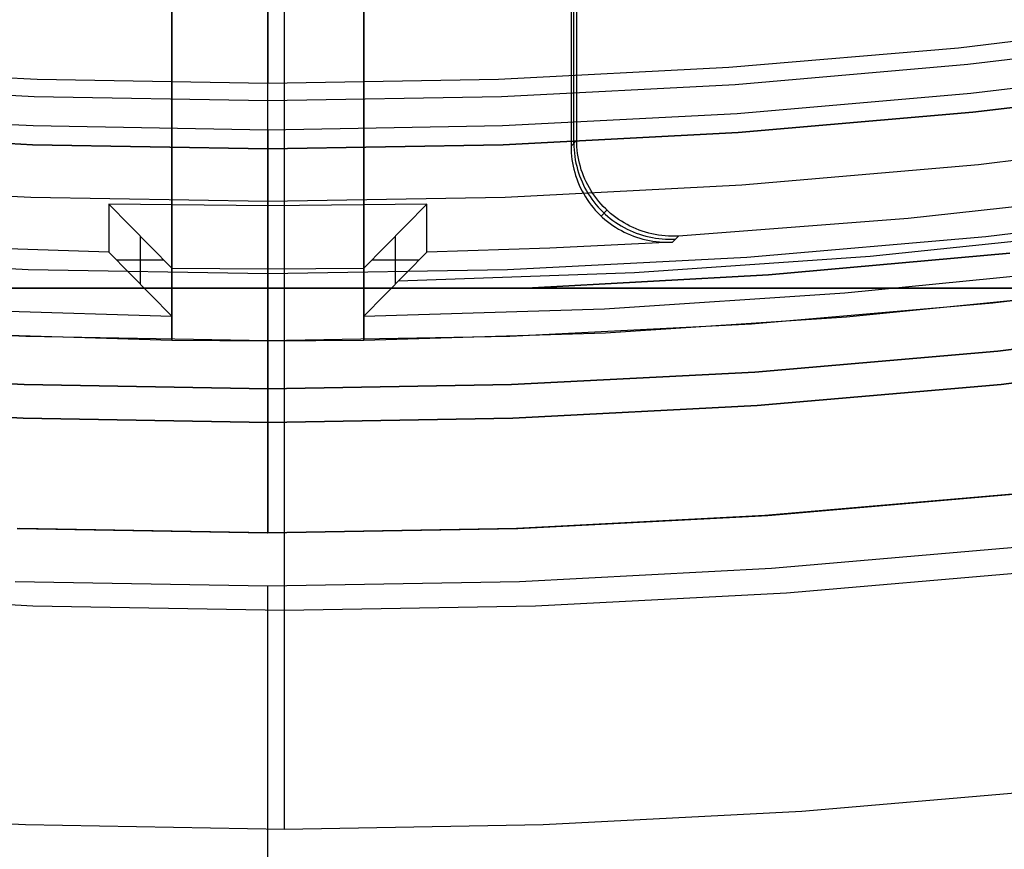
# Model space of a CAD drawing. Header units: millimetres. Extents: x 8929 to 10091, y -2708 to -1691.
# Tile 18 of 196: x 9507 to 9518, y -2136 to -2128. Entities that reach past the tile are written whole.
import ezdxf

# ---------------------------------------------------------------- set-up
doc = ezdxf.new("R2010")
doc.units = ezdxf.units.MM
for name, color, linetype in [('1', 7, 'Continuous'), ('COLOR EXT', 7, 'Continuous'), ('luz', 7, 'Continuous')]:
    doc.layers.add(name, color=color, linetype=linetype)

msp = doc.modelspace()

# ---------------------------------------------------------------- linework, layer by layer
at = {"layer": '1', "color": 7, "true_color": 0xffffff}
for p, q in [((9510.147, -2133.926, 71.704), (9510.147, -1982.315, 71.704)), ((9510.147, -2136.207, 69.704), (9510.147, -2107.621, 69.704)), ((9510.147, -2133.926, 71.704), (9510.147, -2115.928, 208.385)), ((9510.147, -2136.207, 69.704), (9510.147, -2118.171, 206.672)), ((9517.777, -2132.714, 46.606), (9515.18, -2132.94, 46.606)), ((9515.18, -2132.94, 34.804), (9517.777, -2132.714, 34.804)), ((9517.777, -2132.714, 40.705), (9515.18, -2132.94, 40.705)), ((9515.18, -2132.94, 46.606), (9512.577, -2133.076, 46.606)), ((9512.577, -2133.076, 34.804), (9515.18, -2132.94, 34.804)), ((9515.18, -2132.94, 40.705), (9512.577, -2133.076, 40.705)), ((9509.971, -2133.121, 46.606), (9507.364, -2133.075, 46.606)), ((9507.364, -2133.075, 34.804), (9509.971, -2133.121, 34.804)), ((9509.971, -2133.121, 40.705), (9507.364, -2133.075, 40.705)), ((9512.577, -2133.076, 46.606), (9509.971, -2133.121, 46.606)), ((9509.971, -2133.121, 34.804), (9512.577, -2133.076, 34.804)), ((9512.577, -2133.076, 40.705), (9509.971, -2133.121, 40.705)), ((9517.835, -2133.266, 65.998), (9515.219, -2133.494, 65.998)), ((9515.219, -2133.494, 65.998), (9512.596, -2133.631, 65.998)), ((9515.377, -2133.745, 71.704), (9517.984, -2133.52, 71.704)), ((9509.97, -2133.676, 65.998), (9507.345, -2133.63, 65.998)), ((9512.596, -2133.631, 65.998), (9509.97, -2133.676, 65.998)), ((9509.973, -2133.676, 65.998), (9509.973, -2144.172, 65.998)), ((9504.917, -2133.745, 71.704), (9507.53, -2133.881, 71.704)), ((9512.763, -2133.881, 71.704), (9515.377, -2133.745, 71.704)), ((9507.53, -2133.881, 71.704), (9510.147, -2133.926, 71.704)), ((9510.147, -2133.926, 71.704), (9512.763, -2133.881, 71.704)), ((9515.534, -2136.021, 69.704), (9518.22, -2135.788, 69.704)), ((9504.76, -2136.021, 69.704), (9507.452, -2136.16, 69.704)), ((9512.842, -2136.16, 69.704), (9515.534, -2136.021, 69.704)), ((9507.452, -2136.16, 69.704), (9510.147, -2136.207, 69.704)), ((9510.147, -2136.207, 69.704), (9512.842, -2136.16, 69.704))]:
    msp.add_line(p, q, dxfattribs=at)
at = {"layer": 'COLOR EXT', "color": 30, "true_color": 0xff8d00}
for p, q in [((9508.976, -2131.114, 21.604), (9508.976, -2093.097, 21.604)), ((9508.976, -2093.097, 25.604), (9508.976, -2131.114, 25.604)), ((9508.976, -2131.114, 23.604), (9508.976, -2093.097, 23.604)), ((9509.976, -2131.121, 25.604), (9509.976, -2093.112, 25.604)), ((9510.976, -2093.097, 21.604), (9510.976, -2131.114, 21.604)), ((9510.976, -2131.114, 25.604), (9510.976, -2093.097, 25.604)), ((9510.976, -2093.097, 23.604), (9510.976, -2131.114, 23.604)), ((9509.976, -2129.715, 15.504), (9509.976, -2122.465, 15.504)), ((9513.191, -2129.031, 19.504), (9513.191, -2123.368, 19.504)), ((9513.132, -2123.429, 15.504), (9513.132, -2129.094, 15.504)), ((9513.161, -2129.062, 17.504), (9513.161, -2123.399, 17.504)), ((9513.191, -2129.031, 19.504), (9513.132, -2129.094, 15.504)), ((9513.132, -2129.094, 15.504), (9513.132, -2129.128, 15.504)), ((9513.161, -2129.062, 17.5), (9513.162, -2129.097, 17.501)), ((9513.162, -2129.097, 17.501), (9513.164, -2129.131, 17.501)), ((9513.192, -2129.065, 19.504), (9513.191, -2129.031, 19.504)), ((9513.194, -2129.1, 19.504), (9513.192, -2129.065, 19.504)), ((9513.197, -2129.134, 19.504), (9513.194, -2129.1, 19.504)), ((9513.132, -2129.128, 15.504), (9513.134, -2129.163, 15.504)), ((9513.134, -2129.163, 15.504), (9513.137, -2129.197, 15.504)), ((9513.137, -2129.197, 15.504), (9513.141, -2129.232, 15.504)), ((9513.164, -2129.131, 17.501), (9513.167, -2129.166, 17.502)), ((9513.167, -2129.166, 17.502), (9513.171, -2129.2, 17.502)), ((9513.171, -2129.2, 17.502), (9513.176, -2129.235, 17.503)), ((9513.201, -2129.169, 19.504), (9513.197, -2129.134, 19.504)), ((9513.206, -2129.203, 19.504), (9513.201, -2129.169, 19.504)), ((9513.213, -2129.237, 19.504), (9513.206, -2129.203, 19.504)), ((9513.141, -2129.232, 15.504), (9513.147, -2129.266, 15.504)), ((9513.147, -2129.266, 15.504), (9513.153, -2129.3, 15.504)), ((9513.153, -2129.3, 15.504), (9513.161, -2129.334, 15.504)), ((9513.176, -2129.235, 17.503), (9513.183, -2129.269, 17.503)), ((9513.183, -2129.269, 17.503), (9513.191, -2129.302, 17.503)), ((9513.191, -2129.302, 17.503), (9513.2, -2129.336, 17.504)), ((9513.22, -2129.271, 19.504), (9513.213, -2129.237, 19.504)), ((9513.229, -2129.304, 19.504), (9513.22, -2129.271, 19.504)), ((9513.239, -2129.338, 19.504), (9513.229, -2129.304, 19.504)), ((9513.161, -2129.334, 15.504), (9513.17, -2129.367, 15.504)), ((9513.17, -2129.367, 15.504), (9513.18, -2129.4, 15.504)), ((9513.18, -2129.4, 15.504), (9513.191, -2129.433, 15.504)), ((9513.2, -2129.336, 17.504), (9513.21, -2129.369, 17.504)), ((9513.21, -2129.369, 17.504), (9513.221, -2129.402, 17.505)), ((9513.221, -2129.402, 17.505), (9513.233, -2129.434, 17.505)), ((9513.251, -2129.37, 19.504), (9513.239, -2129.338, 19.504)), ((9513.263, -2129.403, 19.504), (9513.251, -2129.37, 19.504)), ((9513.276, -2129.435, 19.504), (9513.263, -2129.403, 19.504)), ((9513.191, -2129.433, 15.504), (9513.204, -2129.466, 15.504)), ((9513.204, -2129.466, 15.504), (9513.217, -2129.498, 15.504)), ((9513.217, -2129.498, 15.504), (9513.232, -2129.529, 15.504)), ((9513.232, -2129.529, 15.504), (9513.247, -2129.56, 15.504)), ((9513.233, -2129.434, 17.505), (9513.247, -2129.466, 17.505)), ((9513.247, -2129.466, 17.505), (9513.261, -2129.498, 17.505)), ((9513.261, -2129.498, 17.505), (9513.277, -2129.529, 17.506)), ((9513.291, -2129.466, 19.504), (9513.276, -2129.435, 19.504)), ((9513.277, -2129.529, 17.506), (9513.294, -2129.559, 17.506)), ((9513.307, -2129.497, 19.504), (9513.291, -2129.466, 19.504)), ((9513.323, -2129.528, 19.504), (9513.307, -2129.497, 19.504)), ((9513.341, -2129.557, 19.504), (9513.323, -2129.528, 19.504)), ((9513.247, -2129.56, 15.504), (9513.264, -2129.59, 15.504)), ((9513.264, -2129.59, 15.504), (9513.282, -2129.62, 15.504)), ((9513.282, -2129.62, 15.504), (9513.3, -2129.649, 15.504)), ((9513.294, -2129.559, 17.506), (9513.311, -2129.589, 17.506)), ((9513.311, -2129.589, 17.506), (9513.33, -2129.618, 17.506)), ((9513.33, -2129.618, 17.506), (9513.35, -2129.646, 17.506)), ((9513.36, -2129.587, 19.504), (9513.341, -2129.557, 19.504)), ((9513.38, -2129.615, 19.504), (9513.36, -2129.587, 19.504)), ((9513.4, -2129.643, 19.504), (9513.38, -2129.615, 19.504)), ((9519.031, -2129.584, 19.504), (9516.644, -2129.846, 19.504)), ((9509.976, -2129.715, 15.504), (9508.32, -2129.696, 15.504)), ((9508.32, -2129.696, 15.504), (9508.32, -2130.196, 15.504)), ((9508.32, -2129.696, 15.504), (9508.976, -2130.364, -28.696)), ((9511.632, -2129.696, 15.504), (9509.976, -2129.715, 15.504)), ((9509.976, -2130.371, -28.696), (9509.976, -2129.715, 15.504)), ((9510.976, -2130.364, -28.696), (9511.632, -2129.696, 15.504)), ((9511.632, -2130.196, 15.504), (9511.632, -2129.696, 15.504)), ((9513.3, -2129.649, 15.504), (9513.32, -2129.678, 15.504)), ((9513.32, -2129.678, 15.504), (9513.341, -2129.706, 15.504)), ((9513.341, -2129.706, 15.504), (9513.363, -2129.733, 15.504)), ((9513.35, -2129.646, 17.506), (9513.371, -2129.674, 17.507)), ((9513.363, -2129.733, 15.504), (9513.385, -2129.759, 15.504)), ((9513.371, -2129.674, 17.507), (9513.392, -2129.701, 17.507)), ((9513.392, -2129.701, 17.507), (9513.415, -2129.727, 17.507)), ((9513.422, -2129.67, 19.504), (9513.4, -2129.643, 19.504)), ((9513.415, -2129.727, 17.507), (9513.439, -2129.753, 17.507)), ((9513.445, -2129.696, 19.504), (9513.422, -2129.67, 19.504)), ((9513.468, -2129.722, 19.504), (9513.445, -2129.696, 19.504)), ((9513.493, -2129.746, 19.504), (9513.468, -2129.722, 19.504)), ((9513.385, -2129.759, 15.504), (9513.409, -2129.784, 15.504)), ((9513.409, -2129.784, 15.504), (9513.433, -2129.809, 15.504)), ((9513.433, -2129.809, 15.504), (9513.458, -2129.833, 15.504)), ((9513.439, -2129.753, 17.507), (9513.463, -2129.778, 17.507)), ((9513.505, -2129.758, 19.504), (9513.446, -2129.821, 15.504)), ((9513.458, -2129.833, 15.504), (9513.484, -2129.856, 15.504)), ((9513.463, -2129.778, 17.507), (9513.488, -2129.801, 17.507)), ((9513.488, -2129.801, 17.507), (9513.514, -2129.824, 17.507)), ((9513.518, -2129.77, 19.504), (9513.493, -2129.746, 19.504)), ((9513.514, -2129.824, 17.507), (9513.541, -2129.846, 17.507)), ((9513.544, -2129.793, 19.504), (9513.518, -2129.77, 19.504)), ((9513.571, -2129.815, 19.504), (9513.544, -2129.793, 19.504)), ((9513.598, -2129.836, 19.504), (9513.571, -2129.815, 19.504)), ((9513.627, -2129.856, 19.504), (9513.598, -2129.836, 19.504)), ((9513.484, -2129.856, 15.504), (9513.511, -2129.878, 15.504)), ((9513.511, -2129.878, 15.504), (9513.539, -2129.899, 15.504)), ((9513.539, -2129.899, 15.504), (9513.567, -2129.919, 15.504)), ((9513.541, -2129.846, 17.507), (9513.569, -2129.867, 17.507)), ((9513.567, -2129.919, 15.504), (9513.596, -2129.938, 15.504)), ((9513.569, -2129.867, 17.507), (9513.597, -2129.887, 17.507)), ((9513.596, -2129.938, 15.504), (9513.625, -2129.956, 15.504)), ((9513.597, -2129.887, 17.507), (9513.626, -2129.906, 17.506)), ((9513.626, -2129.906, 17.506), (9513.655, -2129.924, 17.506)), ((9513.656, -2129.875, 19.504), (9513.627, -2129.856, 19.504)), ((9513.655, -2129.924, 17.506), (9513.686, -2129.941, 17.506)), ((9513.685, -2129.893, 19.504), (9513.656, -2129.875, 19.504)), ((9513.716, -2129.91, 19.504), (9513.685, -2129.893, 19.504)), ((9513.746, -2129.926, 19.504), (9513.716, -2129.91, 19.504)), ((9513.778, -2129.941, 19.504), (9513.746, -2129.926, 19.504)), ((9516.644, -2129.846, 19.504), (9514.25, -2130.029, 19.504)), ((9508.648, -2130.531, -6.596), (9508.648, -2130.031, -6.596)), ((9511.304, -2130.531, -6.596), (9511.304, -2130.031, -6.596)), ((9513.625, -2129.956, 15.504), (9513.656, -2129.973, 15.504)), ((9513.656, -2129.973, 15.504), (9513.686, -2129.989, 15.504)), ((9513.686, -2129.941, 17.506), (9513.716, -2129.957, 17.506)), ((9513.686, -2129.989, 15.504), (9513.718, -2130.004, 15.504)), ((9513.716, -2129.957, 17.506), (9513.748, -2129.972, 17.506)), ((9513.718, -2130.004, 15.504), (9513.75, -2130.018, 15.504)), ((9513.748, -2129.972, 17.506), (9513.779, -2129.986, 17.505)), ((9513.75, -2130.018, 15.504), (9513.782, -2130.03, 15.504)), ((9513.809, -2129.955, 19.504), (9513.778, -2129.941, 19.504)), ((9513.779, -2129.986, 17.505), (9513.812, -2129.999, 17.505)), ((9513.782, -2130.03, 15.504), (9513.814, -2130.042, 15.504)), ((9513.842, -2129.967, 19.504), (9513.809, -2129.955, 19.504)), ((9513.812, -2129.999, 17.505), (9513.844, -2130.01, 17.505)), ((9513.814, -2130.042, 15.504), (9513.847, -2130.052, 15.504)), ((9513.874, -2129.979, 19.504), (9513.842, -2129.967, 19.504)), ((9513.844, -2130.01, 17.505), (9513.877, -2130.021, 17.505)), ((9513.908, -2129.989, 19.504), (9513.874, -2129.979, 19.504)), ((9513.877, -2130.021, 17.505), (9513.911, -2130.03, 17.504)), ((9513.941, -2129.999, 19.504), (9513.908, -2129.989, 19.504)), ((9513.911, -2130.03, 17.504), (9513.945, -2130.038, 17.504)), ((9513.975, -2130.007, 19.504), (9513.941, -2129.999, 19.504)), ((9513.945, -2130.038, 17.504), (9513.979, -2130.045, 17.503)), ((9514.009, -2130.014, 19.504), (9513.975, -2130.007, 19.504)), ((9514.043, -2130.019, 19.504), (9514.009, -2130.014, 19.504)), ((9514.077, -2130.024, 19.504), (9514.043, -2130.019, 19.504)), ((9514.112, -2130.027, 19.504), (9514.077, -2130.024, 19.504)), ((9514.146, -2130.029, 19.504), (9514.112, -2130.027, 19.504)), ((9514.181, -2130.03, 19.504), (9514.146, -2130.029, 19.504)), ((9514.216, -2130.03, 19.504), (9514.181, -2130.03, 19.504)), ((9514.25, -2130.029, 19.504), (9514.19, -2130.092, 15.504)), ((9514.25, -2130.029, 19.504), (9514.216, -2130.03, 19.504)), ((9518.695, -2129.986, -4.596), (9516.248, -2130.241, -4.596)), ((9514.19, -2130.092, 15.504), (9512.911, -2130.155, 15.504)), ((9513.847, -2130.052, 15.504), (9513.881, -2130.061, 15.504)), ((9513.881, -2130.061, 15.504), (9513.915, -2130.07, 15.504)), ((9513.915, -2130.07, 15.504), (9513.949, -2130.077, 15.504)), ((9513.949, -2130.077, 15.504), (9513.983, -2130.082, 15.504)), ((9513.979, -2130.045, 17.503), (9514.013, -2130.051, 17.503)), ((9513.983, -2130.082, 15.504), (9514.017, -2130.087, 15.504)), ((9514.013, -2130.051, 17.503), (9514.047, -2130.055, 17.503)), ((9514.017, -2130.087, 15.504), (9514.052, -2130.09, 15.504)), ((9514.047, -2130.055, 17.503), (9514.082, -2130.059, 17.502)), ((9514.052, -2130.09, 15.504), (9514.086, -2130.092, 15.504)), ((9514.082, -2130.059, 17.502), (9514.116, -2130.061, 17.502)), ((9514.086, -2130.092, 15.504), (9514.121, -2130.093, 15.504)), ((9514.116, -2130.061, 17.502), (9514.151, -2130.062, 17.501)), ((9514.121, -2130.093, 15.504), (9514.155, -2130.093, 15.504)), ((9514.151, -2130.062, 17.501), (9514.186, -2130.062, 17.501)), ((9514.155, -2130.093, 15.504), (9514.19, -2130.092, 15.504)), ((9514.186, -2130.062, 17.501), (9514.22, -2130.06, 17.5)), ((9508.32, -2130.196, 15.504), (9507.041, -2130.155, 15.504)), ((9508.976, -2130.864, -28.696), (9508.32, -2130.196, 15.504)), ((9511.632, -2130.196, 15.504), (9510.976, -2130.864, -28.696)), ((9512.911, -2130.155, 15.504), (9511.632, -2130.196, 15.504)), ((9516.248, -2130.241, -4.596), (9513.793, -2130.413, -4.596)), ((9508.893, -2130.28, -23.117), (9508.402, -2130.28, 9.974)), ((9511.55, -2130.28, 9.974), (9511.059, -2130.28, -23.117)), ((9508.976, -2130.364, -28.696), (9509.976, -2130.371, -28.696)), ((9508.976, -2130.864, -28.696), (9508.976, -2130.364, -28.696)), ((9509.976, -2130.371, -28.696), (9510.976, -2130.364, -28.696)), ((9509.976, -2130.371, -28.696), (9509.976, -2131.971, -28.696)), ((9510.976, -2130.364, -28.696), (9510.976, -2130.864, -28.696)), ((9513.793, -2130.413, -4.596), (9511.334, -2130.5, -4.596)), ((9515.982, -2130.622, -28.696), (9518.475, -2130.373, -28.696)), ((9520.025, -2130.426, 34.804), (9517.523, -2130.73, 34.804)), ((9520.025, -2130.426, 28.204), (9517.523, -2130.73, 28.204)), ((9513.481, -2130.786, -28.696), (9515.982, -2130.622, -28.696)), ((9516, -2130.872, 21.604), (9518.502, -2130.621, 21.604)), ((9517.523, -2130.73, 34.804), (9515.012, -2130.947, 34.804)), ((9517.523, -2130.73, 28.204), (9515.012, -2130.947, 28.204)), ((9506.471, -2130.786, -28.696), (9508.976, -2130.864, -28.696)), ((9510.976, -2130.864, -28.696), (9513.481, -2130.786, -28.696)), ((9507.456, -2131.077, 34.804), (9504.94, -2130.947, 34.804)), ((9507.456, -2131.077, 28.204), (9504.94, -2130.947, 28.204)), ((9515.012, -2130.947, 34.804), (9512.496, -2131.077, 34.804)), ((9515.012, -2130.947, 28.204), (9512.496, -2131.077, 28.204)), ((9513.49, -2131.036, 21.604), (9516, -2130.872, 21.604)), ((9506.462, -2131.036, 21.604), (9508.976, -2131.114, 21.604)), ((9510.976, -2131.114, 21.604), (9513.49, -2131.036, 21.604)), ((9509.976, -2131.121, 34.804), (9507.456, -2131.077, 34.804)), ((9509.976, -2131.121, 28.204), (9507.456, -2131.077, 28.204)), ((9508.976, -2131.114, 25.604), (9509.976, -2131.121, 25.604)), ((9508.976, -2131.114, 21.604), (9508.976, -2131.114, 25.604)), ((9512.496, -2131.077, 34.804), (9509.976, -2131.121, 34.804)), ((9512.496, -2131.077, 28.204), (9509.976, -2131.121, 28.204)), ((9509.976, -2131.121, 25.604), (9510.976, -2131.114, 25.604)), ((9509.976, -2131.121, 34.804), (9509.976, -2131.121, 25.604)), ((9509.976, -2133.121, 34.804), (9509.976, -2131.121, 34.804)), ((9510.976, -2131.114, 25.604), (9510.976, -2131.114, 21.604)), ((9520.142, -2131.268, -28.696), (9517.611, -2131.575, -28.696)), ((9517.611, -2131.575, -30.696), (9520.142, -2131.268, -30.696)), ((9520.142, -2131.268, -29.696), (9517.611, -2131.575, -29.696)), ((9517.611, -2131.575, -28.696), (9515.071, -2131.795, -28.696)), ((9515.071, -2131.795, -30.696), (9517.611, -2131.575, -30.696)), ((9517.611, -2131.575, -29.696), (9515.071, -2131.795, -29.696)), ((9507.427, -2131.927, -28.696), (9504.881, -2131.795, -28.696)), ((9504.881, -2131.795, -30.696), (9507.427, -2131.927, -30.696)), ((9507.427, -2131.927, -29.696), (9504.881, -2131.795, -29.696)), ((9515.071, -2131.795, -28.696), (9512.525, -2131.927, -28.696)), ((9512.525, -2131.927, -30.696), (9515.071, -2131.795, -30.696)), ((9515.071, -2131.795, -29.696), (9512.525, -2131.927, -29.696)), ((9509.976, -2131.971, -28.696), (9507.427, -2131.927, -28.696)), ((9507.427, -2131.927, -30.696), (9509.976, -2131.971, -30.696)), ((9509.976, -2131.971, -29.696), (9507.427, -2131.927, -29.696)), ((9512.525, -2131.927, -28.696), (9509.976, -2131.971, -28.696)), ((9509.976, -2131.971, -30.696), (9512.525, -2131.927, -30.696)), ((9512.525, -2131.927, -29.696), (9509.976, -2131.971, -29.696)), ((9509.976, -2131.971, -28.696), (9509.976, -2131.971, -30.696)), ((9509.976, -2131.971, -30.696), (9509.976, -2133.121, -30.696)), ((9517.73, -2132.719, 34.804), (9515.15, -2132.942, 34.804)), ((9517.73, -2132.719, -30.696), (9515.15, -2132.942, -30.696)), ((9517.73, -2132.719, 2.054), (9515.15, -2132.942, 2.054)), ((9515.15, -2132.942, 34.804), (9512.565, -2133.076, 34.804)), ((9515.15, -2132.942, -30.696), (9512.565, -2133.076, -30.696)), ((9515.15, -2132.942, 2.054), (9512.565, -2133.076, 2.054)), ((9509.976, -2133.121, 34.804), (9507.387, -2133.076, 34.804)), ((9507.387, -2133.076, -30.696), (9509.976, -2133.121, -30.696)), ((9509.976, -2133.121, 2.054), (9507.387, -2133.076, 2.054)), ((9512.565, -2133.076, 34.804), (9509.976, -2133.121, 34.804)), ((9512.565, -2133.076, -30.696), (9509.976, -2133.121, -30.696)), ((9512.565, -2133.076, 2.054), (9509.976, -2133.121, 2.054)), ((9509.976, -2133.121, -30.696), (9509.976, -2133.121, 34.804))]:
    msp.add_line(p, q, dxfattribs=at)
at = {"layer": 'luz', "color": 7, "true_color": 0xffffff}
for p, q in [((9509.976, -2122.313, -24.097), (9509.976, -2128.435, -26.421)), ((9509.976, -2127.838, -29.505), (9509.976, -2127.77, -29.473)), ((9517.167, -2128.067, -26.421), (9519.55, -2127.78, -26.421)), ((9509.976, -2127.905, -29.538), (9509.976, -2127.838, -29.505)), ((9509.976, -2127.971, -29.575), (9509.976, -2127.905, -29.538)), ((9509.976, -2128.035, -29.613), (9509.976, -2127.971, -29.575)), ((9519.681, -2127.95, -26.457), (9517.265, -2128.243, -26.457)), ((9509.976, -2128.098, -29.654), (9509.976, -2128.035, -29.613)), ((9514.774, -2128.271, -26.421), (9517.167, -2128.067, -26.421)), ((9509.976, -2128.16, -29.697), (9509.976, -2128.098, -29.654)), ((9509.976, -2128.22, -29.742), (9509.976, -2128.16, -29.697)), ((9505.178, -2128.271, -26.421), (9507.575, -2128.394, -26.421)), ((9509.976, -2128.278, -29.788), (9509.976, -2128.22, -29.742)), ((9509.976, -2128.335, -29.837), (9509.976, -2128.278, -29.788)), ((9512.377, -2128.394, -26.421), (9514.774, -2128.271, -26.421)), ((9517.265, -2128.243, -26.457), (9514.84, -2128.453, -26.457)), ((9517.296, -2128.541, -30.696), (9519.722, -2128.247, -30.696)), ((9507.575, -2128.394, -26.421), (9509.976, -2128.435, -26.421)), ((9509.976, -2128.39, -29.888), (9509.976, -2128.335, -29.837)), ((9509.976, -2128.443, -29.941), (9509.976, -2128.39, -29.888)), ((9509.976, -2128.435, -26.421), (9512.377, -2128.394, -26.421)), ((9507.543, -2128.579, -26.457), (9505.112, -2128.453, -26.457)), ((9509.976, -2128.452, -26.427), (9509.976, -2128.435, -26.421)), ((9509.976, -2128.495, -29.996), (9509.976, -2128.443, -29.941)), ((9509.976, -2128.468, -26.433), (9509.976, -2128.452, -26.427)), ((9509.976, -2128.485, -26.438), (9509.976, -2128.468, -26.433)), ((9509.976, -2128.502, -26.442), (9509.976, -2128.485, -26.438)), ((9509.976, -2128.544, -30.052), (9509.976, -2128.495, -29.996)), ((9509.976, -2128.519, -26.446), (9509.976, -2128.502, -26.442)), ((9514.84, -2128.453, -26.457), (9512.409, -2128.579, -26.457)), ((9517.316, -2128.74, -25.957), (9519.749, -2128.445, -25.957)), ((9519.749, -2128.445, -23.196), (9517.316, -2128.74, -23.196)), ((9517.316, -2128.74, -24.577), (9519.749, -2128.445, -24.577)), ((9509.976, -2128.621, -26.457), (9507.543, -2128.579, -26.457)), ((9509.976, -2128.536, -26.449), (9509.976, -2128.519, -26.446)), ((9509.976, -2128.553, -26.452), (9509.976, -2128.536, -26.449)), ((9509.976, -2128.592, -30.11), (9509.976, -2128.544, -30.052)), ((9509.976, -2128.57, -26.454), (9509.976, -2128.553, -26.452)), ((9509.976, -2128.588, -26.456), (9509.976, -2128.57, -26.454)), ((9512.409, -2128.579, -26.457), (9509.976, -2128.621, -26.457)), ((9509.976, -2128.605, -26.457), (9509.976, -2128.588, -26.456)), ((9509.976, -2128.637, -30.17), (9509.976, -2128.592, -30.11)), ((9509.976, -2128.622, -26.457), (9509.976, -2128.605, -26.457)), ((9514.861, -2128.752, -30.696), (9517.296, -2128.541, -30.696)), ((9509.976, -2128.64, -26.456), (9509.976, -2128.622, -26.457)), ((9509.976, -2128.68, -30.231), (9509.976, -2128.637, -30.17)), ((9509.976, -2128.657, -26.455), (9509.976, -2128.64, -26.456)), ((9509.976, -2128.674, -26.454), (9509.976, -2128.657, -26.455)), ((9509.976, -2128.692, -26.452), (9509.976, -2128.674, -26.454)), ((9509.976, -2128.721, -30.294), (9509.976, -2128.68, -30.231)), ((9509.976, -2128.709, -26.449), (9509.976, -2128.692, -26.452)), ((9509.976, -2128.726, -26.446), (9509.976, -2128.709, -26.449)), ((9505.091, -2128.752, -30.696), (9507.532, -2128.879, -30.696)), ((9509.976, -2128.76, -30.358), (9509.976, -2128.721, -30.294)), ((9509.976, -2128.743, -26.442), (9509.976, -2128.726, -26.446)), ((9509.976, -2128.76, -26.437), (9509.976, -2128.743, -26.442)), ((9509.976, -2128.776, -26.432), (9509.976, -2128.76, -26.437)), ((9509.976, -2128.797, -30.423), (9509.976, -2128.76, -30.358)), ((9509.976, -2128.793, -26.426), (9509.976, -2128.776, -26.432)), ((9509.976, -2128.809, -26.42), (9509.976, -2128.793, -26.426)), ((9509.976, -2128.832, -30.49), (9509.976, -2128.797, -30.423)), ((9509.976, -2128.825, -26.413), (9509.976, -2128.809, -26.42)), ((9512.42, -2128.879, -30.696), (9514.861, -2128.752, -30.696)), ((9514.874, -2128.952, -25.957), (9517.316, -2128.74, -25.957)), ((9517.316, -2128.74, -23.196), (9514.874, -2128.952, -23.196)), ((9514.874, -2128.952, -24.577), (9517.316, -2128.74, -24.577)), ((9507.532, -2128.879, -30.696), (9509.976, -2128.921, -30.696)), ((9509.976, -2128.841, -26.406), (9509.976, -2128.825, -26.413)), ((9509.976, -2128.864, -30.558), (9509.976, -2128.832, -30.49)), ((9509.976, -2128.856, -26.398), (9509.976, -2128.841, -26.406)), ((9509.976, -2128.872, -26.389), (9509.976, -2128.856, -26.398)), ((9509.976, -2128.893, -30.627), (9509.976, -2128.864, -30.558)), ((9509.976, -2128.887, -26.38), (9509.976, -2128.872, -26.389)), ((9509.976, -2128.921, -30.696), (9512.42, -2128.879, -30.696)), ((9509.976, -2128.901, -26.371), (9509.976, -2128.887, -26.38)), ((9509.976, -2128.921, -30.696), (9509.976, -2128.893, -30.627)), ((9509.976, -2128.915, -26.361), (9509.976, -2128.901, -26.371)), ((9507.525, -2129.078, -25.957), (9505.078, -2128.952, -25.957)), ((9507.525, -2129.078, -23.196), (9505.078, -2128.952, -23.196)), ((9505.078, -2128.952, -24.577), (9507.525, -2129.078, -24.577)), ((9509.976, -2128.929, -26.35), (9509.976, -2128.915, -26.361)), ((9509.976, -2128.921, -30.696), (9509.976, -2128.931, -30.722)), ((9509.976, -2128.943, -26.339), (9509.976, -2128.929, -26.35)), ((9509.976, -2128.931, -30.722), (9509.976, -2128.942, -30.748)), ((9509.976, -2128.942, -30.748), (9509.976, -2128.954, -30.773)), ((9509.976, -2128.956, -26.328), (9509.976, -2128.943, -26.339)), ((9509.976, -2128.954, -30.773), (9509.976, -2128.967, -30.798)), ((9509.976, -2128.969, -26.316), (9509.976, -2128.956, -26.328)), ((9509.976, -2128.967, -30.798), (9509.976, -2128.98, -30.822)), ((9509.976, -2128.981, -26.304), (9509.976, -2128.969, -26.316)), ((9509.976, -2128.98, -30.822), (9509.976, -2128.995, -30.846)), ((9509.976, -2128.993, -26.291), (9509.976, -2128.981, -26.304)), ((9509.976, -2129.004, -26.278), (9509.976, -2128.993, -26.291)), ((9509.976, -2128.995, -30.846), (9509.976, -2129.01, -30.869)), ((9509.976, -2129.015, -26.264), (9509.976, -2129.004, -26.278)), ((9509.976, -2129.01, -30.869), (9509.976, -2129.026, -30.891)), ((9509.976, -2129.026, -26.25), (9509.976, -2129.015, -26.264)), ((9512.427, -2129.078, -25.957), (9514.874, -2128.952, -25.957)), ((9514.874, -2128.952, -23.196), (9512.427, -2129.078, -23.196)), ((9512.427, -2129.078, -24.577), (9514.874, -2128.952, -24.577)), ((9519.825, -2128.99, -31.218), (9517.373, -2129.287, -31.218)), ((9509.976, -2129.121, -25.957), (9507.525, -2129.078, -25.957)), ((9509.976, -2129.121, -23.196), (9507.525, -2129.078, -23.196)), ((9507.525, -2129.078, -24.577), (9509.976, -2129.121, -24.577)), ((9509.976, -2129.036, -26.236), (9509.976, -2129.026, -26.25)), ((9509.976, -2129.026, -30.891), (9509.976, -2129.043, -30.914)), ((9509.976, -2129.045, -26.221), (9509.976, -2129.036, -26.236)), ((9509.976, -2129.043, -30.914), (9509.976, -2129.06, -30.935)), ((9509.976, -2129.054, -26.206), (9509.976, -2129.045, -26.221)), ((9509.976, -2129.062, -26.191), (9509.976, -2129.054, -26.206)), ((9509.976, -2129.06, -30.935), (9509.976, -2129.079, -30.956)), ((9509.976, -2129.07, -26.176), (9509.976, -2129.062, -26.191)), ((9509.976, -2129.078, -26.16), (9509.976, -2129.07, -26.176)), ((9509.976, -2129.121, -25.957), (9512.427, -2129.078, -25.957)), ((9512.427, -2129.078, -23.196), (9509.976, -2129.121, -23.196)), ((9509.976, -2129.084, -26.144), (9509.976, -2129.078, -26.16)), ((9509.976, -2129.121, -24.577), (9512.427, -2129.078, -24.577)), ((9509.976, -2129.079, -30.956), (9509.976, -2129.098, -30.976)), ((9509.976, -2129.091, -26.127), (9509.976, -2129.084, -26.144)), ((9509.976, -2129.096, -26.111), (9509.976, -2129.091, -26.127)), ((9509.976, -2129.101, -26.094), (9509.976, -2129.096, -26.111)), ((9509.976, -2129.098, -30.976), (9509.976, -2129.117, -30.996)), ((9509.976, -2129.106, -26.078), (9509.976, -2129.101, -26.094)), ((9509.976, -2129.11, -26.061), (9509.976, -2129.106, -26.078)), ((9509.976, -2129.113, -26.043), (9509.976, -2129.11, -26.061)), ((9509.976, -2129.116, -26.026), (9509.976, -2129.113, -26.043)), ((9509.976, -2129.118, -26.009), (9509.976, -2129.116, -26.026)), ((9509.976, -2129.117, -30.996), (9509.976, -2129.138, -31.015)), ((9509.976, -2129.12, -25.992), (9509.976, -2129.118, -26.009)), ((9509.976, -2129.121, -25.957), (9509.976, -2129.12, -25.974)), ((9509.976, -2129.12, -25.974), (9509.976, -2129.12, -25.992)), ((9509.976, -2129.121, -23.196), (9509.976, -2129.121, -25.957)), ((9509.976, -2130.571, -23.196), (9509.976, -2129.121, -23.196)), ((9509.976, -2129.138, -31.015), (9509.976, -2129.159, -31.033)), ((9509.976, -2129.159, -31.033), (9509.976, -2129.18, -31.05)), ((9509.976, -2129.18, -31.05), (9509.976, -2129.203, -31.067)), ((9509.976, -2129.203, -31.067), (9509.976, -2129.225, -31.083)), ((9509.976, -2129.225, -31.083), (9509.976, -2129.249, -31.098)), ((9509.976, -2129.249, -31.098), (9509.976, -2129.273, -31.112)), ((9509.976, -2129.273, -31.112), (9509.976, -2129.297, -31.125)), ((9509.976, -2129.297, -31.125), (9509.976, -2129.322, -31.138)), ((9509.976, -2129.322, -31.138), (9509.976, -2129.347, -31.15)), ((9517.373, -2129.287, -31.218), (9514.912, -2129.5, -31.218)), ((9509.976, -2129.347, -31.15), (9509.976, -2129.373, -31.16)), ((9509.976, -2129.373, -31.16), (9509.976, -2129.398, -31.17)), ((9509.976, -2129.398, -31.17), (9509.976, -2129.425, -31.179)), ((9509.976, -2129.425, -31.179), (9509.976, -2129.451, -31.187)), ((9507.506, -2129.628, -31.218), (9505.04, -2129.5, -31.218)), ((9509.976, -2129.451, -31.187), (9509.976, -2129.478, -31.195)), ((9509.976, -2129.478, -31.195), (9509.976, -2129.505, -31.201)), ((9509.976, -2129.505, -31.201), (9509.976, -2129.533, -31.206)), ((9514.912, -2129.5, -31.218), (9512.446, -2129.628, -31.218)), ((9509.976, -2129.671, -31.218), (9507.506, -2129.628, -31.218)), ((9509.976, -2129.533, -31.206), (9509.976, -2129.56, -31.21)), ((9509.976, -2129.56, -31.21), (9509.976, -2129.588, -31.214)), ((9509.976, -2129.588, -31.214), (9509.976, -2129.615, -31.216)), ((9509.976, -2129.615, -31.216), (9509.976, -2129.643, -31.218)), ((9512.446, -2129.628, -31.218), (9509.976, -2129.671, -31.218)), ((9509.976, -2129.643, -31.218), (9509.976, -2129.671, -31.218)), ((9509.976, -2129.671, -31.218), (9509.976, -2129.699, -31.218)), ((9509.976, -2129.699, -31.218), (9509.976, -2129.726, -31.216)), ((9509.976, -2129.726, -31.216), (9509.976, -2129.754, -31.214)), ((9517.451, -2130.033, -30.696), (9519.928, -2129.732, -30.696)), ((9509.976, -2129.754, -31.214), (9509.976, -2129.782, -31.21)), ((9509.976, -2129.782, -31.21), (9509.976, -2129.809, -31.206)), ((9509.976, -2129.809, -31.206), (9509.976, -2129.836, -31.201)), ((9509.976, -2129.836, -31.201), (9509.976, -2129.863, -31.195)), ((9509.976, -2129.863, -31.195), (9509.976, -2129.89, -31.187)), ((9509.976, -2129.89, -31.187), (9509.976, -2129.917, -31.179)), ((9509.976, -2129.917, -31.179), (9509.976, -2129.943, -31.17)), ((9509.976, -2129.943, -31.17), (9509.976, -2129.969, -31.16)), ((9509.976, -2129.969, -31.16), (9509.976, -2129.995, -31.15)), ((9509.976, -2129.995, -31.15), (9509.976, -2130.02, -31.138)), ((9509.976, -2130.02, -31.138), (9509.976, -2130.045, -31.125)), ((9514.964, -2130.248, -30.696), (9517.451, -2130.033, -30.696)), ((9509.976, -2130.045, -31.125), (9509.976, -2130.069, -31.112)), ((9509.976, -2130.069, -31.112), (9509.976, -2130.093, -31.098)), ((9509.976, -2130.093, -31.098), (9509.976, -2130.116, -31.083)), ((9509.976, -2130.116, -31.083), (9509.976, -2130.139, -31.067)), ((9509.976, -2130.139, -31.067), (9509.976, -2130.161, -31.05)), ((9509.976, -2130.161, -31.05), (9509.976, -2130.183, -31.033)), ((9509.976, -2130.183, -31.033), (9509.976, -2130.204, -31.015)), ((9509.976, -2130.204, -31.015), (9509.976, -2130.224, -30.996)), ((9509.976, -2130.224, -30.996), (9509.976, -2130.244, -30.976)), ((9509.976, -2130.244, -30.976), (9509.976, -2130.263, -30.956)), ((9515.187, -2130.433, -25.176), (9517.7, -2130.208, -25.167)), ((9515.187, -2130.433, -27.176), (9517.7, -2130.208, -27.167)), ((9517.7, -2130.208, -26.167), (9515.187, -2130.433, -26.176)), ((9517.7, -2130.208, -28.167), (9515.187, -2130.433, -28.176)), ((9515.187, -2130.433, -23.196), (9517.7, -2130.208, -23.196)), ((9517.7, -2130.208, -28.896), (9515.187, -2130.433, -28.896)), ((9515.187, -2130.433, -24.191), (9517.7, -2130.208, -24.191)), ((9515.187, -2130.433, -26.447), (9517.7, -2130.208, -26.447)), ((9515.187, -2130.433, -28.302), (9517.7, -2130.208, -28.302)), ((9504.988, -2130.248, -30.696), (9507.48, -2130.378, -30.696)), ((9509.976, -2130.263, -30.956), (9509.976, -2130.281, -30.935)), ((9509.976, -2130.281, -30.935), (9509.976, -2130.299, -30.914)), ((9509.976, -2130.299, -30.914), (9509.976, -2130.316, -30.891)), ((9509.976, -2130.316, -30.891), (9509.976, -2130.332, -30.869)), ((9509.976, -2130.332, -30.869), (9509.976, -2130.347, -30.846)), ((9509.976, -2130.347, -30.846), (9509.976, -2130.361, -30.822)), ((9512.472, -2130.378, -30.696), (9514.964, -2130.248, -30.696)), ((9507.48, -2130.378, -30.696), (9509.976, -2130.421, -30.696)), ((9509.976, -2130.361, -30.822), (9509.976, -2130.375, -30.798)), ((9509.976, -2130.375, -30.798), (9509.976, -2130.388, -30.773)), ((9509.976, -2130.421, -30.696), (9512.472, -2130.378, -30.696)), ((9509.976, -2130.388, -30.773), (9509.976, -2130.4, -30.748)), ((9509.976, -2130.4, -30.748), (9509.976, -2130.411, -30.722)), ((9509.976, -2130.411, -30.722), (9509.976, -2130.421, -30.696)), ((9509.976, -2131.621, -30.696), (9509.976, -2130.421, -30.696)), ((9512.668, -2130.571, -25.185), (9515.187, -2130.433, -25.176)), ((9512.668, -2130.571, -27.185), (9515.187, -2130.433, -27.176)), ((9515.187, -2130.433, -26.176), (9512.668, -2130.571, -26.185)), ((9515.187, -2130.433, -28.176), (9512.668, -2130.571, -28.185)), ((9512.668, -2130.571, -23.196), (9515.187, -2130.433, -23.196)), ((9515.187, -2130.433, -28.896), (9512.668, -2130.571, -28.896)), ((9512.668, -2130.571, -24.191), (9515.187, -2130.433, -24.191)), ((9512.668, -2130.571, -26.447), (9515.187, -2130.433, -26.447)), ((9512.668, -2130.571, -28.302), (9515.187, -2130.433, -28.302)), ((9516.165, -2130.571, -26.046), (9502.705, -2130.571, -26.046)), ((9512.668, -2130.571, -28.896), (9507.284, -2130.571, -28.896)), ((9507.284, -2130.571, -23.196), (9512.668, -2130.571, -23.196)), ((9509.976, -2130.571, -23.196), (9509.976, -2130.571, -28.896)), ((9509.976, -2131.621, -28.896), (9509.976, -2130.571, -28.896)), ((9512.668, -2130.571, -28.185), (9512.668, -2130.571, -28.896)), ((9516.607, -2130.571, -28.022), (9512.668, -2130.571, -28.185)), ((9512.668, -2130.571, -27.185), (9516.607, -2130.571, -27.314)), ((9512.668, -2130.571, -26.185), (9512.668, -2130.571, -27.185)), ((9516.607, -2130.571, -26.022), (9512.668, -2130.571, -26.185)), ((9512.668, -2130.571, -25.185), (9516.607, -2130.571, -25.314)), ((9512.668, -2130.571, -23.196), (9512.668, -2130.571, -25.185)), ((9520.539, -2130.571, -27.738), (9516.607, -2130.571, -28.022)), ((9516.607, -2130.571, -27.314), (9520.539, -2130.571, -27.564)), ((9520.539, -2130.571, -25.738), (9516.607, -2130.571, -26.022)), ((9516.607, -2130.571, -25.314), (9520.539, -2130.571, -25.564)), ((9520.094, -2130.921, -30.696), (9517.575, -2131.227, -30.696)), ((9517.575, -2131.227, -28.896), (9520.094, -2130.921, -28.896)), ((9517.575, -2131.227, -29.796), (9520.094, -2130.921, -29.796)), ((9517.575, -2131.227, -30.696), (9515.047, -2131.446, -30.696)), ((9515.047, -2131.446, -28.896), (9517.575, -2131.227, -28.896)), ((9515.047, -2131.446, -29.796), (9517.575, -2131.227, -29.796)), ((9507.439, -2131.577, -30.696), (9504.905, -2131.446, -30.696)), ((9507.439, -2131.577, -28.896), (9504.905, -2131.446, -28.896)), ((9504.905, -2131.446, -29.796), (9507.439, -2131.577, -29.796)), ((9515.047, -2131.446, -30.696), (9512.513, -2131.577, -30.696)), ((9512.513, -2131.577, -28.896), (9515.047, -2131.446, -28.896)), ((9512.513, -2131.577, -29.796), (9515.047, -2131.446, -29.796)), ((9509.976, -2131.621, -30.696), (9507.439, -2131.577, -30.696)), ((9509.976, -2131.621, -28.896), (9507.439, -2131.577, -28.896)), ((9507.439, -2131.577, -29.796), (9509.976, -2131.621, -29.796)), ((9512.513, -2131.577, -30.696), (9509.976, -2131.621, -30.696)), ((9509.976, -2131.621, -28.896), (9512.513, -2131.577, -28.896)), ((9509.976, -2131.621, -29.796), (9512.513, -2131.577, -29.796)), ((9509.976, -2131.621, -30.696), (9509.976, -2131.621, -28.896))]:
    msp.add_line(p, q, dxfattribs=at)

doc.saveas('drawing.dxf')
